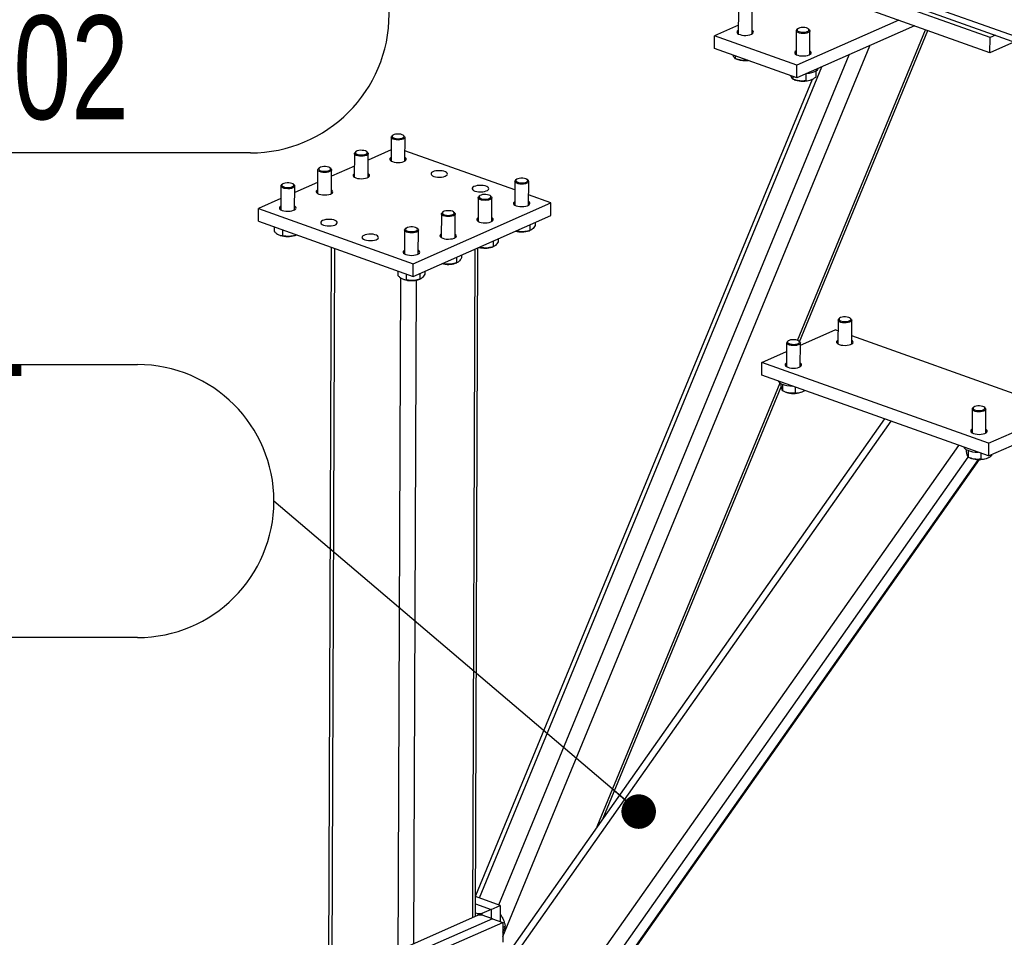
# Model space of a CAD drawing. Header units: millimetres. Extents: x 5 to 415, y 5 to 292.
# Tile 35 of 49: x 300 to 328, y 191 to 217. Entities that reach past the tile are written whole.
import ezdxf

# ---------------------------------------------------------------- set-up
doc = ezdxf.new("R2010")
doc.units = ezdxf.units.MM
doc.layers.add('NOTES', color=6, linetype='Continuous')
doc.layers.add('TRAIT-FORT', color=4, linetype='Continuous', lineweight=25)
doc.styles.add('SLDTEXTSTYLE0', font='TXT', dxfattribs={"width": 0.75})
doc.dimstyles.new('SLDDIMSTYLE2', dxfattribs={"dimtxt": 0.18, "dimasz": 1, "dimexe": 0, "dimexo": 0.0625, "dimgap": 0, "dimtad": 0, "dimtih": 1, "dimtoh": 1, "dimdec": 0, "dimrnd": 1e-09, "dimzin": 0, "dimdsep": 46, "dimtxsty": 'Standard', "dimblk1": 'DOT', "dimblk2": 'DOT', "dimsah": 1, "dimcen": 0.09, "dimadec": 0, "dimazin": 0, "dimtfac": 1, "dimtdec": 0, "dimtofl": 0, "dimtmove": 0, "dimatfit": 3, "dimldrblk": 'DOT', "dimfxl": 1, "dimfrac": 2, "dimtolj": 1, "dimtzin": 0, "dimarcsym": 0})

# ---------------------------------------------------------------- blocks, each defined once
blk = doc.blocks.new('SW_NOTE_12')
at = {"layer": 'NOTES', "color": 0}
for p, q in [((-41.417, 3.951), (-3.951, 3.951)), ((-3.951, -3.951), (-41.417, -3.951))]:
    blk.add_line(p, q, dxfattribs=at)
blk.add_arc((-3.951, 0), 3.951, 270, 90, dxfattribs=at)
at = {"layer": 'NOTES', "color": 0, "insert": (-22.875, 3.949), "char_height": 3, "attachment_point": 2, "style": 'SLDTEXTSTYLE0'}
blk.add_mtext('CONTREVENTEMENT', dxfattribs=at)
blk = doc.blocks.new('_Dot')
at = {"color": 0, "linetype": 'ByBlock', "lineweight": -2}
blk.add_line((-0.5, 0), (-1, 0), dxfattribs=at)
at = {"color": 0, "linetype": 'ByBlock', "const_width": 0.5}
blk.add_lwpolyline([(-0.25, 0, 1), (0.25, 0, 1)], format="xyb", close=True, dxfattribs=at)
blk = doc.blocks.new('SW_NOTE_15')
at = {"layer": 'NOTES', "color": 0}
blk.add_line((-4.019, -4.019), (-33.174, -4.019), dxfattribs=at)
blk.add_arc((-4.019, 0), 4.019, 270, 90, dxfattribs=at)
at = {"layer": 'NOTES', "color": 0, "insert": (-18.659, -0.044), "char_height": 3, "attachment_point": 2, "style": 'SLDTEXTSTYLE0'}
blk.add_mtext('FAU-ALTA01-02', dxfattribs=at)

msp = doc.modelspace()

# ---------------------------------------------------------------- linework, layer by layer
at = {"layer": 'TRAIT-FORT', "color": 4, "linetype": 'Continuous', "lineweight": 25}
for p, q in [((372.857, 200.791), (308.658, 223.682)), ((308.883, 223.432), (372.843, 200.627)), ((327.827, 216.553), (321.258, 218.895)), ((327.825, 216.112), (321.256, 218.454)), ((320.538, 217.347), (320.536, 216.659)), ((320.936, 216.658), (320.938, 217.345)), ((325.183, 217.054), (322.234, 215.752)), ((320.537, 216.909), (319.845, 216.604)), ((322.256, 216.806), (322.23, 216.785)), ((325.642, 216.891), (322.233, 215.385)), ((322.254, 207.786), (325.961, 216.777)), ((322.591, 216.784), (322.566, 216.805)), ((319.844, 216.236), (319.845, 216.604)), ((322.234, 215.752), (319.845, 216.604)), ((322.211, 216.751), (322.208, 216.063)), ((322.311, 207.748), (326.024, 216.755)), ((322.608, 216.061), (322.611, 216.749)), ((327.825, 216.112), (327.827, 216.553)), ((327.983, 216.622), (327.827, 216.553)), ((313.711, 190.526), (324.344, 216.317)), ((322.233, 215.385), (319.844, 216.236)), ((328.534, 216.425), (327.825, 216.112)), ((313.603, 191.44), (323.75, 216.055)), ((320.445, 216.022), (320.445, 215.946)), ((320.485, 215.93), (320.519, 215.918)), ((313.035, 191.642), (322.954, 215.703)), ((322.233, 215.385), (322.234, 215.752)), ((322.671, 215.342), (312.926, 191.704)), ((322.117, 215.426), (322.117, 215.349)), ((322.492, 215.499), (322.492, 215.302)), ((322.781, 215.581), (322.781, 215.406)), ((322.157, 215.334), (322.191, 215.322)), ((322.62, 215.32), (322.631, 215.325)), ((310.481, 213.666), (310.478, 212.979)), ((310.526, 213.721), (310.5, 213.701)), ((310.861, 213.699), (310.836, 213.72)), ((310.878, 212.977), (310.881, 213.665)), ((309.416, 213.196), (309.413, 212.508)), ((309.461, 213.251), (309.436, 213.23)), ((309.796, 213.229), (309.771, 213.25)), ((309.813, 212.507), (309.816, 213.195)), ((310.479, 213.3), (309.815, 213.007)), ((314.063, 212.142), (310.879, 213.278)), ((308.396, 212.781), (308.371, 212.76)), ((308.732, 212.759), (308.707, 212.78)), ((309.415, 212.83), (308.751, 212.537)), ((308.351, 212.726), (308.349, 212.038)), ((308.749, 212.037), (308.751, 212.724)), ((307.287, 212.256), (307.284, 211.568)), ((307.332, 212.311), (307.306, 212.29)), ((307.667, 212.288), (307.642, 212.309)), ((307.684, 211.566), (307.687, 212.254)), ((308.35, 212.36), (307.686, 212.066)), ((314.064, 212.389), (314.061, 211.701)), ((314.109, 212.444), (314.083, 212.423)), ((314.444, 212.422), (314.419, 212.443)), ((314.461, 211.7), (314.464, 212.387)), ((312.999, 211.919), (312.997, 211.231)), ((313.044, 211.974), (313.019, 211.953)), ((313.38, 211.951), (313.354, 211.972)), ((315.108, 211.77), (314.462, 212)), ((307.285, 211.889), (306.637, 211.603)), ((311.116, 210.006), (315.108, 211.77)), ((313.397, 211.229), (313.399, 211.917)), ((315.107, 211.402), (315.108, 211.77)), ((306.636, 211.236), (306.637, 211.603)), ((306.637, 211.603), (311.116, 210.006)), ((311.115, 209.639), (315.107, 211.402)), ((311.934, 211.448), (311.932, 210.76)), ((311.98, 211.503), (311.954, 211.482)), ((312.315, 211.481), (312.29, 211.502)), ((312.332, 210.759), (312.334, 211.447)), ((306.636, 211.236), (311.115, 209.639)), ((307.094, 211.072), (307.093, 210.938)), ((314.501, 211.135), (314.501, 210.969)), ((314.648, 211.2), (314.648, 211.113)), ((307.252, 210.832), (307.267, 210.827)), ((307.336, 210.986), (307.335, 210.815)), ((307.696, 210.825), (307.734, 210.839)), ((307.724, 210.848), (307.724, 210.835)), ((307.734, 210.839), (307.724, 210.835)), ((310.87, 210.978), (310.867, 210.29)), ((310.915, 211.033), (310.89, 211.012)), ((311.25, 211.011), (311.225, 211.032)), ((311.267, 210.289), (311.27, 210.976)), ((314.088, 210.952), (314.112, 210.948)), ((314.112, 210.963), (314.112, 210.948)), ((314.473, 210.959), (314.511, 210.972)), ((314.511, 210.973), (314.501, 210.969)), ((313.048, 210.492), (313.047, 210.478)), ((313.408, 210.488), (313.446, 210.502)), ((313.437, 210.664), (313.436, 210.498)), ((313.446, 210.502), (313.436, 210.498)), ((313.583, 210.729), (313.583, 210.642)), ((308.741, 210.485), (308.637, 182.275)), ((308.744, 182.18), (308.849, 210.447)), ((312.519, 210.259), (312.518, 210.172)), ((312.843, 191.073), (312.914, 210.434)), ((312.924, 191.109), (312.995, 210.469)), ((313.023, 210.482), (313.047, 210.478)), ((311.115, 209.639), (311.116, 210.006)), ((311.959, 210.011), (311.983, 210.008)), ((311.983, 210.022), (311.983, 210.008)), ((312.344, 210.018), (312.382, 210.031)), ((312.372, 210.194), (312.372, 210.028)), ((312.381, 210.032), (312.372, 210.028)), ((310.677, 209.795), (310.676, 209.661)), ((310.919, 209.709), (310.918, 209.537)), ((311.308, 209.724), (311.307, 209.558)), ((311.454, 209.789), (311.454, 209.702)), ((310.655, 181.499), (310.759, 209.595)), ((310.835, 209.555), (310.85, 209.549)), ((311.14, 190.321), (311.211, 209.529)), ((311.279, 209.548), (311.317, 209.561)), ((311.317, 209.562), (311.307, 209.558)), ((323.424, 208.371), (323.422, 207.684)), ((323.469, 208.426), (323.444, 208.406)), ((323.805, 208.404), (323.779, 208.425)), ((323.822, 207.682), (323.824, 208.37)), ((322.333, 207.643), (323.344, 208.09)), ((323.423, 208.061), (323.344, 208.09)), ((321.934, 207.713), (321.931, 207.025)), ((321.979, 207.768), (321.953, 207.747)), ((322.314, 207.746), (322.289, 207.767)), ((322.331, 207.024), (322.334, 207.712)), ((328.798, 206.145), (323.822, 207.919)), ((321.215, 207.149), (321.933, 207.466)), ((321.213, 206.782), (321.215, 207.149)), ((327.784, 204.807), (321.215, 207.149)), ((316.452, 193.711), (321.746, 206.552)), ((327.782, 204.439), (321.213, 206.782)), ((321.765, 206.54), (321.765, 206.476)), ((321.82, 206.513), (321.82, 206.321)), ((316.626, 193.957), (321.773, 206.443)), ((321.889, 206.293), (321.914, 206.284)), ((322.184, 206.435), (322.184, 206.262)), ((322.343, 206.283), (322.354, 206.287)), ((327.308, 205.797), (327.306, 205.109)), ((327.353, 205.852), (327.328, 205.831)), ((327.689, 205.83), (327.664, 205.851)), ((327.706, 205.107), (327.708, 205.795)), ((327.784, 204.807), (329.913, 205.747)), ((312.172, 187.292), (324.968, 205.443)), ((324.772, 205.513), (312.307, 187.831)), ((327.782, 204.439), (329.912, 205.38)), ((327.784, 204.807), (327.782, 204.439)), ((312.159, 183.798), (326.926, 204.745)), ((327.14, 204.624), (327.139, 204.559)), ((327.195, 204.597), (327.194, 204.405)), ((327.559, 204.519), (327.558, 204.346)), ((312.37, 183.374), (327.196, 204.404)), ((312.875, 183.597), (327.495, 204.335)), ((312.955, 183.67), (327.524, 204.335)), ((327.263, 204.377), (327.289, 204.368)), ((327.717, 204.366), (327.729, 204.37)), ((327.868, 204.477), (327.868, 204.44)), ((313.642, 191.426), (312.926, 191.681)), ((312.925, 191.469), (313.375, 191.308)), ((313.375, 191.308), (313.642, 191.426)), ((313.642, 191.426), (313.64, 190.959)), ((313.003, 191.144), (310.98, 190.25)), ((312.924, 191.214), (312.996, 191.188)), ((312.996, 191.188), (313.109, 191.191)), ((312.996, 191.141), (312.996, 191.188)), ((313.116, 191.146), (313.003, 191.144)), ((313.375, 191.308), (313.109, 191.191)), ((313.109, 191.191), (313.109, 191.146)), ((313.414, 191.039), (313.116, 191.146)), ((313.375, 191.308), (313.375, 191.054)), ((313.414, 191.039), (311.285, 190.099)), ((311.584, 189.992), (313.713, 190.933)), ((313.414, 191.039), (313.713, 190.933)), ((313.713, 190.933), (313.711, 190.36)), ((313.712, 190.79), (313.786, 190.823))]:
    msp.add_line(p, q, dxfattribs=at)
at = {"layer": 'TRAIT-FORT', "color": 4, "linetype": 'Continuous', "lineweight": 25, "flags": 128}
for points in [[(322.591, 216.784), (322.598, 216.777), (322.61, 216.756), (322.607, 216.734), (322.59, 216.714), (322.559, 216.696), (322.517, 216.683), (322.468, 216.674), (322.414, 216.671), (322.36, 216.673), (322.309, 216.682), (322.267, 216.695), (322.235, 216.713), (322.215, 216.733), (322.215, 216.733)], [(322.243, 216.761), (322.261, 216.742), (322.293, 216.726), (322.335, 216.715), (322.384, 216.708), (322.436, 216.708), (322.485, 216.714), (322.527, 216.725), (322.559, 216.741), (322.578, 216.76), (322.582, 216.78), (322.571, 216.8), (322.546, 216.818), (322.508, 216.832), (322.462, 216.841), (322.411, 216.844), (322.361, 216.841), (322.314, 216.833), (322.277, 216.819), (322.251, 216.801), (322.239, 216.782), (322.243, 216.761)], [(320.536, 216.764), (320.511, 216.744), (320.497, 216.721), (320.499, 216.697), (320.515, 216.674), (320.546, 216.654), (320.588, 216.637), (320.64, 216.624), (320.697, 216.617), (320.757, 216.616), (320.816, 216.621), (320.87, 216.632), (320.915, 216.647)], [(320.915, 216.647), (320.949, 216.667), (320.97, 216.689), (320.976, 216.713), (320.967, 216.736), (320.943, 216.758), (320.936, 216.763)], [(322.208, 216.168), (322.183, 216.148), (322.169, 216.125), (322.171, 216.101), (322.187, 216.078), (322.218, 216.057), (322.26, 216.04), (322.312, 216.028), (322.369, 216.021), (322.43, 216.02), (322.488, 216.025), (322.542, 216.035), (322.587, 216.051)], [(322.587, 216.051), (322.622, 216.07), (322.642, 216.093), (322.648, 216.116), (322.639, 216.14), (322.616, 216.162), (322.608, 216.167)], [(322.844, 215.655), (322.833, 215.63), (322.807, 215.6), (322.768, 215.573), (322.717, 215.549), (322.656, 215.53), (322.587, 215.514), (322.513, 215.504), (322.502, 215.503)], [(310.861, 213.699), (310.869, 213.692), (310.88, 213.671), (310.876, 213.649), (310.858, 213.629), (310.827, 213.611), (310.785, 213.598), (310.735, 213.589), (310.681, 213.586), (310.627, 213.589), (310.577, 213.598), (310.535, 213.612), (310.503, 213.63), (310.485, 213.65), (310.481, 213.671), (310.492, 213.693), (310.5, 213.701)], [(310.657, 213.759), (310.607, 213.753), (310.565, 213.742), (310.532, 213.727), (310.513, 213.708), (310.509, 213.688), (310.52, 213.668), (310.545, 213.65), (310.582, 213.636), (310.628, 213.627), (310.679, 213.623), (310.73, 213.626), (310.776, 213.634), (310.814, 213.648), (310.84, 213.665), (310.852, 213.685), (310.849, 213.705), (310.83, 213.725), (310.799, 213.741), (310.757, 213.752), (310.708, 213.759), (310.657, 213.759)], [(309.796, 213.229), (309.804, 213.222), (309.815, 213.201), (309.812, 213.179), (309.794, 213.159), (309.763, 213.141), (309.72, 213.128), (309.671, 213.119), (309.617, 213.116), (309.563, 213.119), (309.513, 213.128), (309.47, 213.142), (309.439, 213.159), (309.42, 213.18), (309.416, 213.201), (309.427, 213.222), (309.436, 213.23)], [(309.592, 213.289), (309.543, 213.283), (309.5, 213.272), (309.468, 213.256), (309.449, 213.237), (309.444, 213.217), (309.455, 213.197), (309.481, 213.18), (309.518, 213.165), (309.564, 213.156), (309.614, 213.153), (309.665, 213.156), (309.712, 213.164), (309.749, 213.178), (309.776, 213.195), (309.787, 213.215), (309.784, 213.235), (309.766, 213.254), (309.734, 213.27), (309.692, 213.282), (309.643, 213.288), (309.592, 213.289)], [(310.478, 213.084), (310.458, 213.069), (310.441, 213.047), (310.439, 213.023), (310.452, 212.999), (310.479, 212.978), (310.518, 212.96)], [(310.518, 212.96), (310.568, 212.946), (310.625, 212.938), (310.684, 212.935), (310.744, 212.939), (310.799, 212.948), (310.847, 212.962), (310.884, 212.981), (310.908, 213.003), (310.918, 213.026), (310.913, 213.05), (310.893, 213.073), (310.878, 213.082)], [(308.527, 212.818), (308.478, 212.813), (308.436, 212.802), (308.403, 212.786), (308.384, 212.767), (308.38, 212.747), (308.391, 212.727), (308.416, 212.709), (308.453, 212.695), (308.499, 212.686), (308.55, 212.683), (308.601, 212.685), (308.647, 212.694), (308.685, 212.707), (308.711, 212.725), (308.723, 212.745), (308.719, 212.765), (308.701, 212.784), (308.67, 212.8), (308.627, 212.812), (308.579, 212.818), (308.527, 212.818)], [(308.732, 212.759), (308.739, 212.751), (308.751, 212.73), (308.747, 212.709), (308.729, 212.688), (308.698, 212.671), (308.656, 212.657), (308.606, 212.649), (308.552, 212.646), (308.498, 212.649), (308.448, 212.658), (308.406, 212.671), (308.374, 212.689), (308.356, 212.709), (308.352, 212.731), (308.363, 212.752), (308.371, 212.76)], [(309.414, 212.614), (309.394, 212.599), (309.377, 212.576), (309.375, 212.552), (309.387, 212.529), (309.414, 212.508), (309.454, 212.49)], [(309.454, 212.49), (309.503, 212.476), (309.56, 212.468), (309.62, 212.465), (309.679, 212.468), (309.735, 212.478), (309.782, 212.492), (309.819, 212.511), (309.844, 212.532), (309.853, 212.556), (309.848, 212.58), (309.828, 212.602), (309.814, 212.612)], [(311.713, 212.534), (311.762, 212.52), (311.819, 212.512), (311.879, 212.509), (311.938, 212.513), (311.994, 212.522), (312.041, 212.536), (312.078, 212.555), (312.103, 212.577), (312.112, 212.6), (312.107, 212.624), (312.087, 212.647), (312.053, 212.667), (312.009, 212.683), (311.955, 212.694), (311.896, 212.699), (311.836, 212.699), (311.778, 212.692), (311.727, 212.681), (311.684, 212.664), (311.653, 212.644), (311.636, 212.621), (311.634, 212.597), (311.646, 212.574), (311.673, 212.552), (311.713, 212.534)], [(307.667, 212.288), (307.675, 212.281), (307.686, 212.26), (307.683, 212.238), (307.665, 212.218), (307.633, 212.2), (307.591, 212.187), (307.541, 212.178), (307.487, 212.176), (307.433, 212.179), (307.383, 212.187), (307.341, 212.201), (307.309, 212.219), (307.291, 212.239), (307.287, 212.261), (307.298, 212.282), (307.306, 212.29)], [(307.463, 212.348), (307.414, 212.342), (307.371, 212.331), (307.339, 212.316), (307.319, 212.297), (307.315, 212.277), (307.326, 212.257), (307.351, 212.239), (307.389, 212.225), (307.435, 212.216), (307.485, 212.212), (307.536, 212.215), (307.582, 212.224), (307.62, 212.237), (307.646, 212.255), (307.658, 212.274), (307.655, 212.295), (307.637, 212.314), (307.605, 212.33), (307.563, 212.341), (307.514, 212.348), (307.463, 212.348)], [(312.907, 212.108), (312.957, 212.095), (313.013, 212.086), (313.073, 212.084), (313.133, 212.087), (313.188, 212.096), (313.236, 212.111), (313.273, 212.129), (313.297, 212.151), (313.307, 212.174), (313.301, 212.198), (313.281, 212.221), (313.248, 212.241), (313.203, 212.257), (313.149, 212.268), (313.091, 212.273), (313.031, 212.273), (312.973, 212.267), (312.921, 212.255), (312.878, 212.238), (312.847, 212.218), (312.83, 212.195), (312.828, 212.171), (312.841, 212.148), (312.868, 212.126), (312.907, 212.108)], [(314.444, 212.422), (314.452, 212.414), (314.463, 212.393), (314.46, 212.372), (314.442, 212.351), (314.41, 212.334), (314.368, 212.32), (314.318, 212.312), (314.264, 212.309), (314.21, 212.312), (314.16, 212.321), (314.118, 212.334), (314.086, 212.352), (314.068, 212.372), (314.064, 212.394), (314.075, 212.415), (314.083, 212.423)], [(314.24, 212.481), (314.191, 212.476), (314.148, 212.465), (314.116, 212.449), (314.096, 212.43), (314.092, 212.41), (314.103, 212.39), (314.128, 212.372), (314.166, 212.358), (314.212, 212.349), (314.262, 212.346), (314.313, 212.348), (314.359, 212.357), (314.397, 212.37), (314.423, 212.388), (314.435, 212.408), (314.432, 212.428), (314.414, 212.447), (314.382, 212.463), (314.34, 212.475), (314.291, 212.481), (314.24, 212.481)], [(308.349, 212.143), (308.329, 212.129), (308.312, 212.106), (308.31, 212.082), (308.323, 212.059), (308.35, 212.037), (308.389, 212.019)], [(308.389, 212.019), (308.439, 212.006), (308.495, 211.997), (308.555, 211.995), (308.615, 211.998), (308.67, 212.007), (308.718, 212.022), (308.755, 212.04), (308.779, 212.062), (308.789, 212.086), (308.783, 212.109), (308.763, 212.132), (308.749, 212.142)], [(313.38, 211.951), (313.387, 211.944), (313.399, 211.923), (313.395, 211.901), (313.377, 211.881), (313.346, 211.863), (313.304, 211.85), (313.254, 211.841), (313.2, 211.839), (313.146, 211.842), (313.096, 211.85), (313.053, 211.864), (313.022, 211.882), (313.003, 211.902), (312.999, 211.924), (313.01, 211.945), (313.019, 211.953)], [(313.175, 212.011), (313.126, 212.005), (313.083, 211.994), (313.051, 211.979), (313.032, 211.96), (313.028, 211.94), (313.038, 211.92), (313.064, 211.902), (313.101, 211.888), (313.147, 211.879), (313.198, 211.875), (313.248, 211.878), (313.295, 211.887), (313.333, 211.9), (313.359, 211.918), (313.371, 211.937), (313.367, 211.958), (313.349, 211.977), (313.317, 211.993), (313.275, 212.004), (313.226, 212.011), (313.175, 212.011)], [(307.285, 211.673), (307.265, 211.658), (307.247, 211.636), (307.245, 211.612), (307.258, 211.588), (307.285, 211.567), (307.325, 211.549)], [(307.325, 211.549), (307.374, 211.535), (307.431, 211.527), (307.491, 211.524), (307.55, 211.528), (307.605, 211.537), (307.653, 211.551), (307.69, 211.57), (307.714, 211.592), (307.724, 211.615), (307.719, 211.639), (307.699, 211.662), (307.685, 211.671)], [(314.062, 211.806), (314.042, 211.792), (314.025, 211.769), (314.022, 211.745), (314.035, 211.722), (314.062, 211.7), (314.102, 211.682)], [(314.102, 211.682), (314.151, 211.669), (314.208, 211.66), (314.268, 211.658), (314.327, 211.661), (314.382, 211.67), (314.43, 211.685), (314.467, 211.703), (314.491, 211.725), (314.501, 211.749), (314.496, 211.772), (314.476, 211.795), (314.462, 211.805)], [(312.315, 211.481), (312.323, 211.474), (312.334, 211.453), (312.33, 211.431), (312.312, 211.411), (312.281, 211.393), (312.239, 211.38), (312.189, 211.371), (312.135, 211.368), (312.081, 211.371), (312.031, 211.38), (311.989, 211.394), (311.957, 211.411), (311.939, 211.432), (311.935, 211.453), (311.946, 211.474), (311.954, 211.482)], [(312.111, 211.541), (312.061, 211.535), (312.019, 211.524), (311.986, 211.508), (311.967, 211.49), (311.963, 211.469), (311.974, 211.449), (311.999, 211.432), (312.036, 211.418), (312.082, 211.408), (312.133, 211.405), (312.184, 211.408), (312.23, 211.416), (312.268, 211.43), (312.294, 211.447), (312.306, 211.467), (312.303, 211.487), (312.284, 211.506), (312.253, 211.522), (312.211, 211.534), (312.162, 211.54), (312.111, 211.541)], [(308.519, 211.123), (308.569, 211.109), (308.625, 211.101), (308.685, 211.099), (308.744, 211.102), (308.8, 211.111), (308.848, 211.125), (308.885, 211.144), (308.909, 211.166), (308.919, 211.189), (308.913, 211.213), (308.893, 211.236), (308.86, 211.256), (308.815, 211.272), (308.761, 211.283), (308.703, 211.288), (308.642, 211.288), (308.585, 211.282), (308.533, 211.27), (308.49, 211.253), (308.459, 211.233), (308.442, 211.21), (308.44, 211.186), (308.452, 211.163), (308.479, 211.141), (308.519, 211.123)], [(311.046, 211.071), (310.997, 211.065), (310.954, 211.054), (310.922, 211.038), (310.903, 211.019), (310.898, 210.999), (310.909, 210.979), (310.934, 210.961), (310.972, 210.947), (311.018, 210.938), (311.068, 210.935), (311.119, 210.937), (311.166, 210.946), (311.203, 210.959), (311.229, 210.977), (311.241, 210.997), (311.238, 211.017), (311.22, 211.036), (311.188, 211.052), (311.146, 211.064), (311.097, 211.07), (311.046, 211.071)], [(312.997, 211.336), (312.977, 211.322), (312.96, 211.299), (312.958, 211.275), (312.97, 211.252), (312.998, 211.23), (313.037, 211.212)], [(313.037, 211.212), (313.087, 211.198), (313.143, 211.19), (313.203, 211.187), (313.262, 211.191), (313.318, 211.2), (313.366, 211.214), (313.403, 211.233), (313.427, 211.255), (313.437, 211.278), (313.431, 211.302), (313.411, 211.325), (313.397, 211.334)], [(309.713, 210.697), (309.763, 210.684), (309.819, 210.675), (309.879, 210.673), (309.939, 210.676), (309.994, 210.685), (310.042, 210.7), (310.079, 210.718), (310.103, 210.74), (310.113, 210.764), (310.108, 210.787), (310.088, 210.81), (310.054, 210.83), (310.009, 210.846), (309.956, 210.857), (309.897, 210.862), (309.837, 210.862), (309.779, 210.856), (309.727, 210.844), (309.684, 210.827), (309.653, 210.807), (309.636, 210.784), (309.634, 210.76), (309.647, 210.737), (309.674, 210.715), (309.713, 210.697)], [(311.25, 211.011), (311.258, 211.003), (311.269, 210.982), (311.266, 210.961), (311.248, 210.94), (311.217, 210.923), (311.174, 210.909), (311.125, 210.901), (311.071, 210.898), (311.017, 210.901), (310.967, 210.91), (310.924, 210.923), (310.893, 210.941), (310.874, 210.961), (310.87, 210.983), (310.881, 211.004), (310.89, 211.012)], [(311.932, 210.866), (311.912, 210.851), (311.895, 210.828), (311.893, 210.805), (311.906, 210.781), (311.933, 210.76), (311.972, 210.742)], [(311.972, 210.742), (312.022, 210.728), (312.078, 210.72), (312.138, 210.717), (312.198, 210.721), (312.253, 210.73), (312.301, 210.744), (312.338, 210.763), (312.362, 210.784), (312.372, 210.808), (312.367, 210.832), (312.347, 210.854), (312.332, 210.864)], [(310.868, 210.395), (310.848, 210.381), (310.831, 210.358), (310.828, 210.334), (310.841, 210.311), (310.868, 210.29), (310.908, 210.271)], [(310.908, 210.271), (310.957, 210.258), (311.014, 210.249), (311.074, 210.247), (311.133, 210.25), (311.189, 210.259), (311.236, 210.274), (311.273, 210.292), (311.298, 210.314), (311.307, 210.338), (311.302, 210.361), (311.282, 210.384), (311.268, 210.394)], [(323.805, 208.404), (323.816, 208.392), (323.824, 208.37), (323.817, 208.349), (323.795, 208.329), (323.761, 208.313), (323.717, 208.3), (323.665, 208.293), (323.611, 208.292), (323.558, 208.296), (323.509, 208.306), (323.469, 208.321), (323.441, 208.339), (323.426, 208.36), (323.426, 208.36)], [(323.454, 208.387), (323.468, 208.368), (323.497, 208.351), (323.537, 208.338), (323.584, 208.33), (323.635, 208.328), (323.685, 208.333), (323.73, 208.342), (323.765, 208.357), (323.788, 208.375), (323.796, 208.395), (323.789, 208.415), (323.767, 208.434), (323.733, 208.449), (323.688, 208.46), (323.639, 208.464), (323.587, 208.463), (323.54, 208.456), (323.499, 208.444), (323.47, 208.427), (323.454, 208.408), (323.454, 208.387)], [(322.314, 207.746), (322.326, 207.733), (322.334, 207.712), (322.326, 207.691), (322.305, 207.671), (322.271, 207.654), (322.226, 207.642), (322.175, 207.635), (322.121, 207.633), (322.067, 207.638), (322.019, 207.648), (321.979, 207.663), (321.95, 207.681), (321.936, 207.702), (321.936, 207.702)], [(321.963, 207.729), (321.978, 207.709), (322.007, 207.692), (322.046, 207.68), (322.094, 207.672), (322.145, 207.67), (322.195, 207.674), (322.24, 207.684), (322.275, 207.699), (322.298, 207.717), (322.306, 207.737), (322.299, 207.757), (322.277, 207.775), (322.242, 207.791), (322.198, 207.801), (322.148, 207.806), (322.097, 207.805), (322.049, 207.798), (322.009, 207.785), (321.979, 207.769), (321.964, 207.749), (321.963, 207.729)], [(323.422, 207.789), (323.402, 207.774), (323.385, 207.752), (323.383, 207.728), (323.395, 207.704), (323.422, 207.683), (323.462, 207.665)], [(323.462, 207.665), (323.512, 207.651), (323.568, 207.643), (323.628, 207.64), (323.687, 207.644), (323.743, 207.653), (323.79, 207.667), (323.828, 207.686), (323.852, 207.708), (323.862, 207.731), (323.856, 207.755), (323.836, 207.778), (323.822, 207.787)], [(321.931, 207.13), (321.912, 207.116), (321.894, 207.093), (321.892, 207.069), (321.905, 207.046), (321.932, 207.025), (321.972, 207.006)], [(321.972, 207.006), (322.021, 206.993), (322.078, 206.984), (322.137, 206.982), (322.197, 206.985), (322.252, 206.994), (322.3, 207.009), (322.337, 207.028), (322.361, 207.049), (322.371, 207.073), (322.366, 207.097), (322.346, 207.119), (322.331, 207.129)], [(327.689, 205.83), (327.701, 205.817), (327.708, 205.796), (327.701, 205.774), (327.68, 205.754), (327.645, 205.738), (327.601, 205.725), (327.55, 205.718), (327.495, 205.717), (327.442, 205.721), (327.394, 205.731), (327.354, 205.746), (327.325, 205.765), (327.31, 205.785), (327.31, 205.785)], [(327.338, 205.813), (327.353, 205.793), (327.381, 205.776), (327.421, 205.763), (327.469, 205.755), (327.52, 205.754), (327.57, 205.758), (327.614, 205.768), (327.65, 205.782), (327.672, 205.8), (327.68, 205.82), (327.673, 205.841), (327.651, 205.859), (327.617, 205.874), (327.573, 205.885), (327.523, 205.89), (327.472, 205.888), (327.424, 205.881), (327.383, 205.869), (327.354, 205.852), (327.339, 205.833), (327.338, 205.813)], [(327.306, 205.214), (327.286, 205.2), (327.269, 205.177), (327.267, 205.153), (327.28, 205.13), (327.307, 205.108), (327.346, 205.09)], [(327.346, 205.09), (327.396, 205.076), (327.452, 205.068), (327.512, 205.065), (327.572, 205.069), (327.627, 205.078), (327.675, 205.092), (327.712, 205.111), (327.736, 205.133), (327.746, 205.156), (327.741, 205.18), (327.72, 205.203), (327.706, 205.213)]]:
    msp.add_lwpolyline(points, dxfattribs=at)
at = {"layer": 'TRAIT-FORT', "color": 4, "linetype": 'Continuous', "lineweight": 25}
for centre, radius, start, end in [((322.252, 216.751), 0.0407, 122.5461, 205.2836), ((320.734, 216.579), 0.694, 251.9959, 276.9413), ((322.408, 215.996), 0.708, 252.1662, 287.4115), ((307.484, 211.501), 0.709, 252.1816, 287.3961), ((314.26, 211.65), 0.723, 255.6807, 287.1499), ((313.195, 211.179), 0.723, 255.6807, 287.1499), ((312.13, 210.709), 0.723, 255.6807, 287.1499), ((311.067, 210.224), 0.709, 252.1816, 287.3961), ((323.469, 208.37), 0.044, 124.9493, 192.267), ((321.979, 207.711), 0.044, 124.9493, 192.267), ((321.847, 206.689), 0.171, 207.4969, 247.3936), ((322.101, 207.241), 0.779, 245.7451, 270.5969), ((322.131, 206.959), 0.709, 252.1943, 287.3834), ((327.353, 205.795), 0.044, 124.9493, 192.267), ((327.222, 204.772), 0.171, 207.4969, 247.3936), ((327.476, 205.325), 0.779, 245.7451, 270.5969), ((327.506, 205.043), 0.709, 252.1943, 287.3834)]:
    msp.add_arc(centre, radius, start, end, dxfattribs=at)
for points, knots in [([(320.379, 216.046), (320.383, 216.034), (320.395, 216.003), (320.414, 215.973), (320.432, 215.954), (320.442, 215.947), (320.445, 215.946)], [0, 0, 0, 0, 0.194086, 0.524731, 0.86431, 1, 1, 1, 1]), ([(320.798, 215.896), (320.773, 215.893), (320.714, 215.886), (320.624, 215.893), (320.531, 215.913), (320.474, 215.935), (320.445, 215.946)], [0, 0, 0, 0, 0.2201223, 0.5068176, 0.7511492, 1, 1, 1, 1]), ([(322.051, 215.449), (322.056, 215.438), (322.067, 215.407), (322.086, 215.376), (322.104, 215.357), (322.114, 215.351), (322.117, 215.349)], [0, 0, 0, 0, 0.194086, 0.524731, 0.86431, 1, 1, 1, 1]), ([(322.492, 215.302), (322.459, 215.298), (322.393, 215.29), (322.296, 215.296), (322.203, 215.317), (322.146, 215.339), (322.117, 215.349)], [0, 0, 0, 0, 0.2646049, 0.5349477, 0.7653431, 1, 1, 1, 1]), ([(322.492, 215.302), (322.517, 215.303), (322.567, 215.305), (322.642, 215.326), (322.714, 215.361), (322.758, 215.391), (322.781, 215.406)], [0, 0, 0, 0, 0.264605, 0.534948, 0.765343, 1, 1, 1, 1]), ([(314.648, 211.113), (314.635, 211.092), (314.609, 211.05), (314.571, 211.008), (314.542, 210.985), (314.527, 210.979), (314.524, 210.978)], [0, 0, 0, 0, 0.314065, 0.63494, 0.908401, 1, 1, 1, 1]), ([(307.093, 210.938), (307.114, 210.919), (307.157, 210.882), (307.219, 210.843), (307.28, 210.822), (307.316, 210.817), (307.335, 210.815)], [0, 0, 0, 0, 0.264605, 0.534948, 0.765343, 1, 1, 1, 1]), ([(307.724, 210.835), (307.674, 210.822), (307.592, 210.799), (307.474, 210.794), (307.394, 210.803), (307.348, 210.812), (307.335, 210.815)], [0, 0, 0, 0, 0.3855495, 0.6376419, 0.8965462, 1, 1, 1, 1]), ([(314.501, 210.969), (314.451, 210.955), (314.369, 210.932), (314.251, 210.928), (314.171, 210.936), (314.125, 210.946), (314.112, 210.948)], [0, 0, 0, 0, 0.3855495, 0.6376419, 0.8965462, 1, 1, 1, 1]), ([(313.436, 210.498), (313.387, 210.485), (313.305, 210.462), (313.186, 210.457), (313.106, 210.466), (313.061, 210.475), (313.047, 210.478)], [0, 0, 0, 0, 0.3855495, 0.6376419, 0.8965462, 1, 1, 1, 1]), ([(313.583, 210.642), (313.57, 210.622), (313.544, 210.58), (313.506, 210.537), (313.478, 210.515), (313.463, 210.509), (313.459, 210.508)], [0, 0, 0, 0, 0.314065, 0.63494, 0.908401, 1, 1, 1, 1]), ([(312.372, 210.028), (312.322, 210.014), (312.24, 209.992), (312.122, 209.987), (312.042, 209.996), (311.996, 210.005), (311.983, 210.008)], [0, 0, 0, 0, 0.3855495, 0.6376419, 0.8965462, 1, 1, 1, 1]), ([(312.518, 210.172), (312.506, 210.151), (312.48, 210.11), (312.442, 210.067), (312.413, 210.044), (312.398, 210.039), (312.394, 210.037)], [0, 0, 0, 0, 0.314065, 0.63494, 0.908401, 1, 1, 1, 1]), ([(310.676, 209.661), (310.697, 209.642), (310.74, 209.604), (310.803, 209.566), (310.863, 209.544), (310.9, 209.539), (310.918, 209.537)], [0, 0, 0, 0, 0.264605, 0.534948, 0.765343, 1, 1, 1, 1]), ([(311.454, 209.702), (311.441, 209.681), (311.415, 209.64), (311.377, 209.597), (311.348, 209.574), (311.333, 209.569), (311.33, 209.567)], [0, 0, 0, 0, 0.314065, 0.63494, 0.908401, 1, 1, 1, 1]), ([(311.307, 209.558), (311.257, 209.544), (311.176, 209.521), (311.057, 209.517), (310.977, 209.525), (310.931, 209.535), (310.918, 209.537)], [0, 0, 0, 0, 0.3855495, 0.6376419, 0.8965462, 1, 1, 1, 1]), ([(321.765, 206.476), (321.772, 206.445), (321.783, 206.394), (321.8, 206.349), (321.811, 206.33), (321.818, 206.323), (321.82, 206.321)], [0, 0, 0, 0, 0.385549, 0.637642, 0.896546, 1, 1, 1, 1]), ([(322.184, 206.262), (322.152, 206.259), (322.088, 206.253), (321.993, 206.263), (321.903, 206.286), (321.848, 206.309), (321.82, 206.321)], [0, 0, 0, 0, 0.264605, 0.534948, 0.765343, 1, 1, 1, 1]), ([(322.184, 206.262), (322.211, 206.262), (322.265, 206.262), (322.345, 206.281), (322.411, 206.308), (322.447, 206.33), (322.459, 206.337)], [0, 0, 0, 0, 0.29734, 0.601127, 0.860025, 1, 1, 1, 1]), ([(327.139, 204.559), (327.146, 204.528), (327.158, 204.477), (327.175, 204.432), (327.186, 204.413), (327.192, 204.407), (327.194, 204.405)], [0, 0, 0, 0, 0.385549, 0.637642, 0.896546, 1, 1, 1, 1]), ([(327.558, 204.346), (327.527, 204.343), (327.463, 204.337), (327.368, 204.346), (327.278, 204.37), (327.222, 204.393), (327.194, 204.405)], [0, 0, 0, 0, 0.264605, 0.534948, 0.765343, 1, 1, 1, 1]), ([(327.558, 204.346), (327.585, 204.346), (327.639, 204.346), (327.72, 204.365), (327.797, 204.397), (327.844, 204.426), (327.868, 204.44)], [0, 0, 0, 0, 0.264605, 0.534948, 0.765343, 1, 1, 1, 1]), ([(313.641, 191.168), (313.657, 191.145), (313.692, 191.091), (313.734, 191.005), (313.766, 190.912), (313.78, 190.853), (313.786, 190.823)], [0, 0, 0, 0, 0.230175, 0.513175, 0.754357, 1, 1, 1, 1]), ([(313.712, 190.651), (313.715, 190.656), (313.734, 190.685), (313.757, 190.735), (313.776, 190.786), (313.784, 190.815), (313.786, 190.823)], [0, 0, 0, 0, 0.069043, 0.450989, 0.843257, 1, 1, 1, 1])]:
    msp.add_open_spline(points, degree=3, knots=knots, dxfattribs=at)

# ---------------------------------------------------------------- block references
at = {"layer": 'NOTES', "color": 211}
for name, p in [('SW_NOTE_15', (310.422, 217.234)), ('SW_NOTE_12', (307.084, 203.134))]:
    msp.add_blockref(name, p, dxfattribs=at)

# ---------------------------------------------------------------- leaders
msp.add_leader([(317.65, 194.143), (307.084, 203.134)], dimstyle='SLDDIMSTYLE2', dxfattribs=at)

doc.saveas('drawing.dxf')
